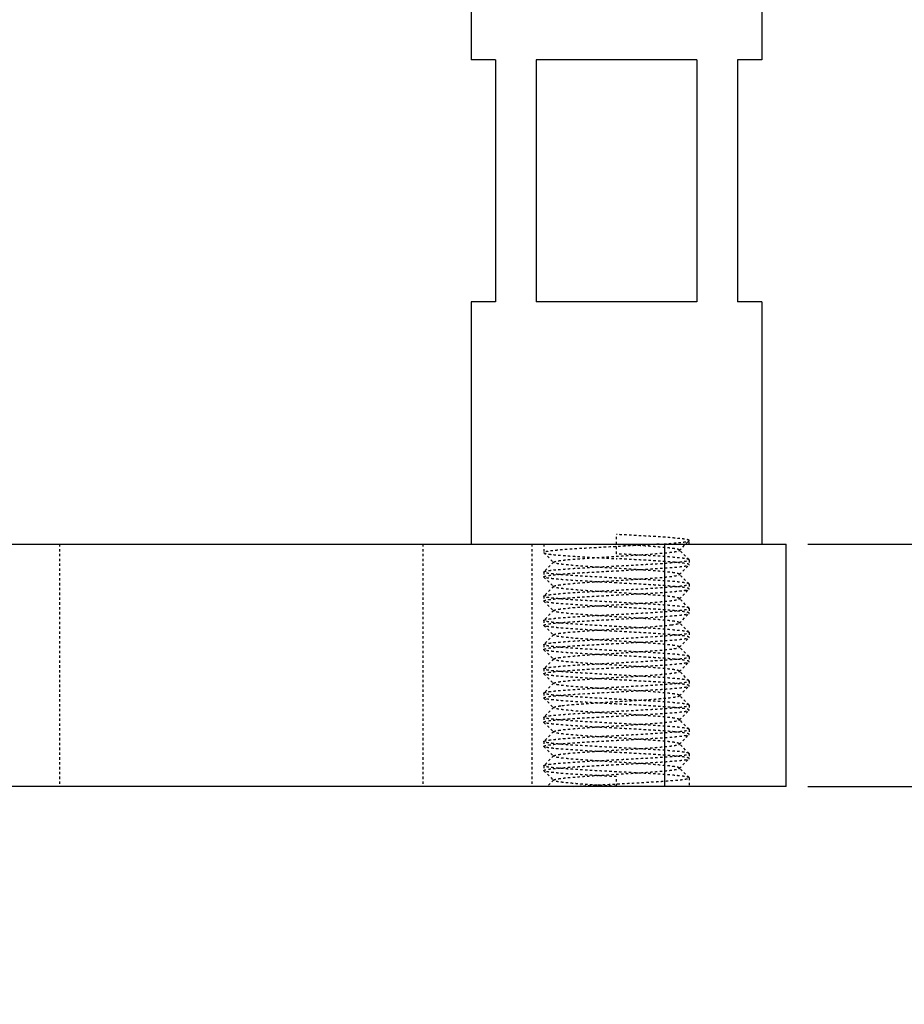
# Model space of a CAD drawing. Header units: millimetres. Extents: x -24622 to 57, y -1603 to 1112.
# Tile 21 of 219: x -23288 to -23251, y -359 to -318. Entities that reach past the tile are written whole.
import ezdxf

# ---------------------------------------------------------------- set-up
doc = ezdxf.new("R2010")
doc.units = ezdxf.units.MM
doc.linetypes.add('HIDDEN', pattern=[0.2, 0.1, -0.1])
doc.layers.add('02___PRT_ALL_AXES', color=7, linetype='Continuous')
doc.layers.add('DEFAULT_2', color=8, linetype='HIDDEN')
doc.dimstyles.new('7', dxfattribs={"dimtxt": 7, "dimasz": 4.5, "dimexe": 0.7, "dimexo": 0.9, "dimgap": 1.8, "dimtad": 0, "dimtxsty": 'Standard', "dimblk": 'OPEN30', "dimcen": 0, "dimclrd": 5, "dimclre": 3, "dimclrt": 256, "dimadec": 0, "dimazin": 2, "dimtm": 1e-09, "dimtfac": 0.6, "dimtofl": 0, "dimtmove": 0, "dimatfit": 3, "dimldrblk": 'OPEN30', "dimfxl": 1, "dimtolj": 1, "dimarcsym": 0})

# ---------------------------------------------------------------- blocks, each defined once
blk = doc.blocks.new('_Open30')
at = {"color": 0, "linetype": 'ByBlock', "lineweight": -2}
for p, q in [((-1, 0.2679), (0, 0)), ((0, 0), (-1, -0.2679)), ((0, 0), (-1, 0))]:
    blk.add_line(p, q, dxfattribs=at)
blk = doc.blocks.new('*D103')
at = {"color": 5, "linetype": 'ByBlock', "lineweight": -2}
for p, q in [((-23227.579, -335.275), (-23227.579, -330.775)), ((-23227.579, -354.275), (-23227.579, -358.775))]:
    blk.add_line(p, q, dxfattribs=at)
at = {"color": 3, "linetype": 'ByBlock', "lineweight": -2}
for p, q in [((-23255.194, -339.775), (-23226.879, -339.775)), ((-23255.194, -349.775), (-23226.879, -349.775))]:
    blk.add_line(p, q, dxfattribs=at)
at = {"layer": 'Defpoints', "color": 0, "linetype": 'ByBlock'}
for p in [(-23256.094, -339.775), (-23227.579, -339.775), (-23256.094, -349.775)]:
    blk.add_point(p, dxfattribs=at)
at = {"color": 5, "linetype": 'ByBlock', "lineweight": -2, "xscale": 4.5, "yscale": 4.5, "zscale": 4.5}
for p, rotation in [((-23227.579, -339.775), 270), ((-23227.579, -349.775), 90)]:
    blk.add_blockref('_Open30', p, dxfattribs=dict(at, rotation=rotation))
at = {"linetype": 'ByBlock', "insert": (-23227.579, -324.891), "char_height": 7, "attachment_point": 5, "rotation": 90}
blk.add_mtext('\\A1;10', dxfattribs=at)
blk = doc.blocks.new('*D104')
at = {"color": 3, "linetype": 'ByBlock', "lineweight": -2}
for p, q in [((-23200.194, -211.775), (-23181.954, -211.775)), ((-23255.194, -349.775), (-23181.954, -349.775))]:
    blk.add_line(p, q, dxfattribs=at)
at = {"color": 5, "linetype": 'ByBlock', "lineweight": -2}
for p, q in [((-23182.654, -216.275), (-23182.654, -261.475)), ((-23182.654, -345.275), (-23182.654, -300.075))]:
    blk.add_line(p, q, dxfattribs=at)
at = {"layer": 'Defpoints', "color": 0, "linetype": 'ByBlock'}
for p in [(-23201.094, -211.775), (-23182.654, -211.775), (-23256.094, -349.775)]:
    blk.add_point(p, dxfattribs=at)
at = {"color": 5, "linetype": 'ByBlock', "lineweight": -2, "xscale": 4.5, "yscale": 4.5, "zscale": 4.5}
for p, rotation in [((-23182.654, -211.775), 90), ((-23182.654, -349.775), 270)]:
    blk.add_blockref('_Open30', p, dxfattribs=dict(at, rotation=rotation))
at = {"linetype": 'ByBlock', "insert": (-23182.654, -280.775), "char_height": 7, "attachment_point": 5, "rotation": 90}
blk.add_mtext('\\A1;138%%P15', dxfattribs=at)

msp = doc.modelspace()

# ---------------------------------------------------------------- linework, layer by layer
at = {"color": 7, "linetype": 'Continuous'}
for p, q in [((-23268.094, -319.775), (-23269.094, -319.775)), ((-23268.094, -319.775), (-23268.094, -329.775)), ((-23259.777, -319.775), (-23266.411, -319.775)), ((-23266.411, -319.775), (-23266.411, -329.775)), ((-23259.777, -319.775), (-23259.777, -329.775)), ((-23257.094, -319.775), (-23258.094, -319.775)), ((-23258.094, -319.775), (-23258.094, -329.775)), ((-23268.094, -329.775), (-23269.094, -329.775)), ((-23259.777, -329.775), (-23266.411, -329.775)), ((-23257.094, -329.775), (-23258.094, -329.775)), ((-23526.094, -339.775), (-23256.094, -339.775)), ((-23261.094, -349.775), (-23261.094, -339.775)), ((-23256.094, -349.775), (-23256.094, -339.775)), ((-23256.094, -349.775), (-23526.094, -349.775))]:
    msp.add_line(p, q, dxfattribs=at)
at = {"layer": '02___PRT_ALL_AXES', "color": 7, "linetype": 'Continuous'}
for p, q in [((-23269.094, -309.775), (-23269.094, -319.775)), ((-23257.094, -309.775), (-23257.094, -319.775)), ((-23269.094, -329.775), (-23269.094, -339.775)), ((-23257.094, -329.775), (-23257.094, -339.775))]:
    msp.add_line(p, q, dxfattribs=at)
at = {"layer": '02___PRT_ALL_AXES', "color": 8, "linetype": 'HIDDEN'}
for p, q in [((-23269.094, -339.775), (-23257.094, -339.775)), ((-23266.094, -339.775), (-23266.094, -340.125)), ((-23260.094, -340.425), (-23260.094, -340.625)), ((-23266.094, -340.925), (-23266.094, -341.125)), ((-23260.094, -341.425), (-23260.094, -341.625)), ((-23266.094, -341.925), (-23266.094, -342.125)), ((-23260.094, -342.425), (-23260.094, -342.625)), ((-23266.094, -342.925), (-23266.094, -343.125)), ((-23260.094, -343.425), (-23260.094, -343.625)), ((-23266.094, -343.925), (-23266.094, -344.125)), ((-23260.094, -344.425), (-23260.094, -344.625)), ((-23266.094, -344.925), (-23266.094, -345.125)), ((-23260.094, -345.425), (-23260.094, -345.625)), ((-23266.094, -345.925), (-23266.094, -346.125)), ((-23260.094, -346.425), (-23260.094, -346.625)), ((-23266.094, -346.925), (-23266.094, -347.125)), ((-23260.094, -347.425), (-23260.094, -347.625)), ((-23266.094, -347.925), (-23266.094, -348.125)), ((-23260.094, -348.425), (-23260.094, -348.625)), ((-23266.094, -348.925), (-23266.094, -349.125)), ((-23260.094, -349.425), (-23260.094, -349.775))]:
    msp.add_line(p, q, dxfattribs=at)
at = {"layer": 'DEFAULT_2', "color": 8, "linetype": 'HIDDEN'}
for p, q in [((-23263.094, -340.175), (-23263.094, -339.375)), ((-23286.094, -339.775), (-23286.094, -349.775)), ((-23271.094, -339.775), (-23271.094, -349.775)), ((-23266.594, -339.775), (-23266.594, -349.775)), ((-23260.499, -340.034), (-23260.098, -339.633)), ((-23260.098, -339.633), (-23260.094, -339.625)), ((-23260.094, -339.775), (-23260.094, -339.625)), ((-23266.094, -340.125), (-23266.09, -340.133)), ((-23266.09, -340.133), (-23265.689, -340.534)), ((-23260.098, -340.416), (-23260.499, -340.015)), ((-23260.499, -340.034), (-23260.499, -340.015)), ((-23265.689, -340.515), (-23266.09, -340.916)), ((-23265.689, -340.534), (-23265.689, -340.515)), ((-23260.499, -341.034), (-23260.098, -340.633)), ((-23260.094, -340.425), (-23260.098, -340.416)), ((-23260.098, -340.633), (-23260.094, -340.625)), ((-23266.094, -340.925), (-23266.09, -340.916)), ((-23260.098, -341.416), (-23260.499, -341.015)), ((-23260.499, -341.034), (-23260.499, -341.015)), ((-23266.09, -341.133), (-23266.094, -341.125)), ((-23266.09, -341.133), (-23265.689, -341.534)), ((-23260.094, -341.425), (-23260.098, -341.416)), ((-23266.094, -341.925), (-23266.09, -341.916)), ((-23265.689, -341.515), (-23266.09, -341.916)), ((-23260.499, -342.034), (-23260.098, -341.633)), ((-23260.098, -341.633), (-23260.094, -341.625)), ((-23266.09, -342.133), (-23266.094, -342.125)), ((-23266.09, -342.133), (-23265.689, -342.534)), ((-23260.098, -342.416), (-23260.499, -342.015)), ((-23260.499, -342.034), (-23260.499, -342.015)), ((-23265.689, -342.515), (-23266.09, -342.916)), ((-23265.689, -342.534), (-23265.689, -342.515)), ((-23260.499, -343.034), (-23260.098, -342.633)), ((-23260.094, -342.425), (-23260.098, -342.416)), ((-23260.098, -342.633), (-23260.094, -342.625)), ((-23266.094, -342.925), (-23266.09, -342.916)), ((-23266.09, -343.133), (-23266.094, -343.125)), ((-23266.09, -343.133), (-23265.689, -343.534)), ((-23260.098, -343.416), (-23260.499, -343.015)), ((-23265.689, -343.515), (-23266.09, -343.916)), ((-23265.689, -343.534), (-23265.689, -343.515)), ((-23260.094, -343.425), (-23260.098, -343.416)), ((-23266.094, -343.925), (-23266.09, -343.916)), ((-23260.499, -344.034), (-23260.098, -343.633)), ((-23260.098, -343.633), (-23260.094, -343.625)), ((-23266.09, -344.133), (-23266.094, -344.125)), ((-23266.09, -344.133), (-23265.689, -344.534)), ((-23260.098, -344.416), (-23260.499, -344.015)), ((-23260.499, -344.034), (-23260.499, -344.015)), ((-23265.689, -344.515), (-23266.09, -344.916)), ((-23265.689, -344.534), (-23265.689, -344.515)), ((-23260.499, -345.034), (-23260.098, -344.633)), ((-23260.094, -344.425), (-23260.098, -344.416)), ((-23260.098, -344.633), (-23260.094, -344.625)), ((-23266.094, -344.925), (-23266.09, -344.916)), ((-23266.09, -345.133), (-23266.094, -345.125)), ((-23266.09, -345.133), (-23265.689, -345.534)), ((-23260.098, -345.416), (-23260.499, -345.015)), ((-23260.499, -345.034), (-23260.499, -345.015)), ((-23265.689, -345.515), (-23266.09, -345.916)), ((-23265.689, -345.534), (-23265.689, -345.515)), ((-23260.094, -345.425), (-23260.098, -345.416)), ((-23266.094, -345.925), (-23266.09, -345.916)), ((-23260.499, -346.034), (-23260.098, -345.633)), ((-23260.098, -345.633), (-23260.094, -345.625)), ((-23266.09, -346.133), (-23266.094, -346.125)), ((-23266.09, -346.133), (-23265.689, -346.534)), ((-23260.098, -346.416), (-23260.499, -346.015)), ((-23260.499, -346.034), (-23260.499, -346.015)), ((-23265.689, -346.515), (-23266.09, -346.916)), ((-23260.499, -347.034), (-23260.098, -346.633)), ((-23260.094, -346.425), (-23260.098, -346.416)), ((-23260.098, -346.633), (-23260.094, -346.625)), ((-23266.094, -346.925), (-23266.09, -346.916)), ((-23266.09, -347.133), (-23266.094, -347.125)), ((-23266.09, -347.133), (-23265.689, -347.534)), ((-23260.098, -347.416), (-23260.499, -347.015)), ((-23260.499, -347.034), (-23260.499, -347.015)), ((-23265.689, -347.515), (-23266.09, -347.916)), ((-23265.689, -347.534), (-23265.689, -347.515)), ((-23260.094, -347.425), (-23260.098, -347.416)), ((-23266.094, -347.925), (-23266.09, -347.916)), ((-23260.499, -348.034), (-23260.098, -347.633)), ((-23260.098, -348.416), (-23260.499, -348.015)), ((-23260.098, -347.633), (-23260.094, -347.625)), ((-23266.09, -348.133), (-23266.094, -348.125)), ((-23266.09, -348.133), (-23265.689, -348.534)), ((-23260.094, -348.425), (-23260.098, -348.416)), ((-23265.689, -348.515), (-23266.09, -348.916)), ((-23265.689, -348.534), (-23265.689, -348.515)), ((-23260.499, -349.034), (-23260.098, -348.633)), ((-23260.098, -348.633), (-23260.094, -348.625)), ((-23266.094, -348.925), (-23266.09, -348.916)), ((-23266.09, -349.133), (-23266.094, -349.125)), ((-23266.09, -349.133), (-23265.689, -349.534)), ((-23260.098, -349.416), (-23260.499, -349.015)), ((-23260.499, -349.034), (-23260.499, -349.015)), ((-23265.689, -349.515), (-23265.948, -349.775)), ((-23265.689, -349.534), (-23265.689, -349.515)), ((-23263.094, -349.775), (-23263.094, -349.375)), ((-23260.094, -349.425), (-23260.098, -349.416)), ((-23260.094, -349.775), (-23265.948, -349.775))]:
    msp.add_line(p, q, dxfattribs=at)
for points, start_tangent, end_tangent in [([(-23260.094, -339.625), (-23260.108, -339.609), (-23260.152, -339.593), (-23260.223, -339.578), (-23260.322, -339.562), (-23260.448, -339.547), (-23260.6, -339.531), (-23260.973, -339.5), (-23261.427, -339.468), (-23261.946, -339.437), (-23262.509, -339.406), (-23263.094, -339.375)], (-0.001664, 0.999999), (-0.998596, 0.052977)), ([(-23261.331, -339.775), (-23262.056, -339.818), (-23262.859, -339.862), (-23263.679, -339.906), (-23264.456, -339.95), (-23264.809, -339.972), (-23265.13, -339.993), (-23265.413, -340.015), (-23265.652, -340.037), (-23265.843, -340.059), (-23265.981, -340.081), (-23266.066, -340.103), (-23266.087, -340.114), (-23266.094, -340.125)], (-0.997857, -0.065435), (0.001555, -0.999999)), ([(-23260.499, -340.015), (-23260.525, -340), (-23260.575, -339.985), (-23260.647, -339.97), (-23260.74, -339.955), (-23260.855, -339.94), (-23260.989, -339.925), (-23261.313, -339.895), (-23261.7, -339.865), (-23262.136, -339.835), (-23262.606, -339.805), (-23263.094, -339.775)], (-0.706967, 0.707246), (-0.998132, 0.061099)), ([(-23261.331, -339.775), (-23260.839, -339.739), (-23260.633, -339.722), (-23260.458, -339.704), (-23260.315, -339.686), (-23260.207, -339.668), (-23260.134, -339.651), (-23260.112, -339.642), (-23260.098, -339.633)], (0.997857, 0.065435), (0.70704, 0.707174)), ([(-23266.09, -340.133), (-23266.061, -340.148), (-23266.006, -340.163), (-23265.925, -340.178), (-23265.818, -340.193), (-23265.686, -340.209), (-23265.532, -340.224), (-23265.158, -340.254), (-23264.711, -340.284), (-23264.205, -340.314), (-23263.66, -340.344), (-23263.094, -340.375)], (0.706402, -0.707811), (0.998596, -0.052977)), ([(-23265.689, -340.515), (-23265.663, -340.5), (-23265.613, -340.485), (-23265.542, -340.47), (-23265.448, -340.455), (-23265.333, -340.44), (-23265.199, -340.425), (-23264.875, -340.395), (-23264.489, -340.365), (-23264.052, -340.335), (-23263.582, -340.305), (-23263.094, -340.275), (-23262.606, -340.245), (-23262.136, -340.215), (-23261.699, -340.185), (-23261.313, -340.155), (-23260.989, -340.124), (-23260.855, -340.109), (-23260.74, -340.094), (-23260.647, -340.079), (-23260.575, -340.064), (-23260.525, -340.049), (-23260.499, -340.034)], (0.705648, 0.708562), (0.70687, 0.707344)), ([(-23260.098, -340.416), (-23260.127, -340.401), (-23260.182, -340.386), (-23260.263, -340.371), (-23260.37, -340.356), (-23260.502, -340.341), (-23260.656, -340.326), (-23261.03, -340.295), (-23261.477, -340.265), (-23261.983, -340.235), (-23262.528, -340.205), (-23263.094, -340.175)], (-0.707217, 0.706997), (-0.998596, 0.052977)), ([(-23266.09, -340.916), (-23266.061, -340.901), (-23266.006, -340.886), (-23265.925, -340.871), (-23265.818, -340.856), (-23265.686, -340.841), (-23265.532, -340.826), (-23265.158, -340.795), (-23264.711, -340.765), (-23264.205, -340.735), (-23263.66, -340.705), (-23263.094, -340.675)], (0.707217, 0.706997), (0.998596, 0.052977)), ([(-23260.499, -341.015), (-23260.525, -341), (-23260.575, -340.985), (-23260.647, -340.97), (-23260.74, -340.955), (-23260.855, -340.94), (-23260.989, -340.925), (-23261.313, -340.895), (-23261.912, -340.85), (-23262.606, -340.805), (-23263.339, -340.76), (-23264.052, -340.715), (-23264.384, -340.692), (-23264.689, -340.67), (-23264.963, -340.647), (-23265.199, -340.624), (-23265.393, -340.602), (-23265.542, -340.579), (-23265.641, -340.557), (-23265.671, -340.546), (-23265.689, -340.534)], (-0.706485, 0.707728), (-0.705774, 0.708437)), ([(-23260.094, -340.625), (-23260.108, -340.609), (-23260.152, -340.593), (-23260.223, -340.578), (-23260.322, -340.562), (-23260.448, -340.547), (-23260.6, -340.531), (-23260.973, -340.5), (-23261.427, -340.468), (-23261.946, -340.437), (-23262.509, -340.406), (-23263.094, -340.375)], (0, 1), (-0.998596, 0.052977)), ([(-23263.094, -340.675), (-23262.509, -340.643), (-23261.946, -340.612), (-23261.427, -340.581), (-23260.973, -340.55), (-23260.6, -340.518), (-23260.448, -340.503), (-23260.322, -340.487), (-23260.223, -340.472), (-23260.152, -340.456), (-23260.108, -340.44), (-23260.094, -340.425)], (0.998596, 0.052977), (0, 1)), ([(-23263.094, -340.875), (-23262.528, -340.844), (-23261.983, -340.814), (-23261.477, -340.784), (-23261.03, -340.754), (-23260.656, -340.724), (-23260.502, -340.709), (-23260.37, -340.693), (-23260.263, -340.678), (-23260.182, -340.663), (-23260.127, -340.648), (-23260.098, -340.633)], (0.998596, 0.052977), (0.707217, 0.706996)), ([(-23266.094, -341.125), (-23266.08, -341.109), (-23266.036, -341.093), (-23265.965, -341.078), (-23265.866, -341.062), (-23265.74, -341.047), (-23265.588, -341.031), (-23265.215, -341), (-23264.761, -340.968), (-23264.242, -340.937), (-23263.679, -340.906), (-23263.094, -340.875)], (0, 1), (0.998596, 0.052977)), ([(-23263.094, -341.175), (-23263.679, -341.143), (-23264.242, -341.112), (-23264.761, -341.081), (-23265.215, -341.05), (-23265.588, -341.018), (-23265.74, -341.003), (-23265.866, -340.987), (-23265.965, -340.972), (-23266.036, -340.956), (-23266.08, -340.94), (-23266.094, -340.925)], (-0.998596, 0.052977), (0, 1)), ([(-23265.689, -341.515), (-23265.663, -341.5), (-23265.613, -341.485), (-23265.542, -341.47), (-23265.448, -341.455), (-23265.333, -341.44), (-23265.199, -341.425), (-23264.875, -341.395), (-23264.276, -341.35), (-23263.582, -341.305), (-23262.849, -341.26), (-23262.136, -341.215), (-23261.805, -341.192), (-23261.499, -341.17), (-23261.225, -341.147), (-23260.989, -341.124), (-23260.795, -341.102), (-23260.647, -341.079), (-23260.547, -341.057), (-23260.517, -341.046), (-23260.499, -341.034)], (0.70721, 0.707003), (0.706346, 0.707867)), ([(-23263.094, -341.375), (-23263.66, -341.344), (-23264.205, -341.314), (-23264.711, -341.284), (-23265.158, -341.254), (-23265.532, -341.224), (-23265.686, -341.209), (-23265.818, -341.193), (-23265.925, -341.178), (-23266.006, -341.163), (-23266.061, -341.148), (-23266.09, -341.133)], (-0.998596, 0.052977), (-0.707217, 0.706996)), ([(-23260.098, -341.416), (-23260.127, -341.401), (-23260.182, -341.386), (-23260.263, -341.371), (-23260.37, -341.356), (-23260.502, -341.341), (-23260.656, -341.326), (-23261.03, -341.295), (-23261.477, -341.265), (-23261.983, -341.235), (-23262.528, -341.205), (-23263.094, -341.175)], (-0.707217, 0.706997), (-0.998596, 0.052977)), ([(-23260.094, -341.625), (-23260.108, -341.609), (-23260.152, -341.593), (-23260.223, -341.578), (-23260.322, -341.562), (-23260.448, -341.547), (-23260.6, -341.531), (-23260.973, -341.5), (-23261.427, -341.468), (-23261.946, -341.437), (-23262.509, -341.406), (-23263.094, -341.375)], (0, 1), (-0.998596, 0.052977)), ([(-23263.094, -341.675), (-23262.509, -341.643), (-23261.946, -341.612), (-23261.427, -341.581), (-23260.973, -341.55), (-23260.6, -341.518), (-23260.448, -341.503), (-23260.322, -341.487), (-23260.223, -341.472), (-23260.152, -341.456), (-23260.108, -341.44), (-23260.094, -341.425)], (0.998596, 0.052977), (0, 1)), ([(-23266.094, -342.125), (-23266.08, -342.109), (-23266.036, -342.093), (-23265.965, -342.078), (-23265.866, -342.062), (-23265.74, -342.047), (-23265.588, -342.031), (-23265.215, -342), (-23264.761, -341.968), (-23264.242, -341.937), (-23263.679, -341.906), (-23263.094, -341.875)], (0, 1), (0.998596, 0.052977)), ([(-23266.09, -341.916), (-23266.061, -341.901), (-23266.006, -341.886), (-23265.925, -341.871), (-23265.818, -341.856), (-23265.686, -341.841), (-23265.532, -341.826), (-23265.158, -341.795), (-23264.711, -341.765), (-23264.205, -341.735), (-23263.66, -341.705), (-23263.094, -341.675)], (0.707217, 0.706997), (0.998596, 0.052977)), ([(-23265.689, -341.534), (-23265.694, -341.525), (-23265.689, -341.515)], (-0.707144, 0.70707), (0.70721, 0.707003)), ([(-23260.499, -342.015), (-23260.525, -342), (-23260.575, -341.985), (-23260.647, -341.97), (-23260.74, -341.955), (-23260.855, -341.94), (-23260.989, -341.925), (-23261.313, -341.895), (-23261.699, -341.865), (-23262.136, -341.835), (-23262.606, -341.805), (-23263.094, -341.775), (-23263.582, -341.745), (-23264.052, -341.715), (-23264.489, -341.685), (-23264.875, -341.655), (-23265.199, -341.624), (-23265.333, -341.609), (-23265.448, -341.594), (-23265.542, -341.579), (-23265.613, -341.564), (-23265.663, -341.549), (-23265.689, -341.534)], (-0.705807, 0.708405), (-0.707144, 0.70707)), ([(-23263.094, -341.875), (-23262.528, -341.844), (-23261.983, -341.814), (-23261.477, -341.784), (-23261.03, -341.754), (-23260.656, -341.724), (-23260.502, -341.709), (-23260.37, -341.693), (-23260.263, -341.678), (-23260.182, -341.663), (-23260.127, -341.648), (-23260.098, -341.633)], (0.998596, 0.052977), (0.707217, 0.706996)), ([(-23263.094, -342.175), (-23263.679, -342.143), (-23264.242, -342.112), (-23264.761, -342.081), (-23265.215, -342.05), (-23265.588, -342.018), (-23265.74, -342.003), (-23265.866, -341.987), (-23265.965, -341.972), (-23266.036, -341.956), (-23266.08, -341.94), (-23266.094, -341.925)], (-0.998596, 0.052977), (0, 1)), ([(-23263.094, -342.375), (-23263.66, -342.344), (-23264.205, -342.314), (-23264.711, -342.284), (-23265.158, -342.254), (-23265.532, -342.224), (-23265.686, -342.209), (-23265.818, -342.193), (-23265.925, -342.178), (-23266.006, -342.163), (-23266.061, -342.148), (-23266.09, -342.133)], (-0.998596, 0.052977), (-0.707217, 0.706996)), ([(-23265.689, -342.515), (-23265.663, -342.5), (-23265.613, -342.485), (-23265.542, -342.47), (-23265.448, -342.455), (-23265.333, -342.44), (-23265.199, -342.425), (-23264.875, -342.395), (-23264.276, -342.35), (-23263.582, -342.305), (-23262.849, -342.26), (-23262.136, -342.215), (-23261.805, -342.192), (-23261.499, -342.17), (-23261.225, -342.147), (-23260.989, -342.124), (-23260.795, -342.102), (-23260.647, -342.079), (-23260.547, -342.057), (-23260.517, -342.046), (-23260.499, -342.034)], (0.706086, 0.708126), (0.706086, 0.708126)), ([(-23260.098, -342.416), (-23260.127, -342.401), (-23260.182, -342.386), (-23260.263, -342.371), (-23260.37, -342.356), (-23260.502, -342.341), (-23260.656, -342.326), (-23261.03, -342.295), (-23261.477, -342.265), (-23261.983, -342.235), (-23262.528, -342.205), (-23263.094, -342.175)], (-0.707217, 0.706997), (-0.998596, 0.052977)), ([(-23266.09, -342.916), (-23266.061, -342.901), (-23266.006, -342.886), (-23265.925, -342.871), (-23265.818, -342.856), (-23265.686, -342.841), (-23265.532, -342.826), (-23265.158, -342.795), (-23264.711, -342.765), (-23264.205, -342.735), (-23263.66, -342.705), (-23263.094, -342.675)], (0.707217, 0.706997), (0.998596, 0.052977)), ([(-23260.499, -343.015), (-23260.525, -343), (-23260.575, -342.985), (-23260.647, -342.97), (-23260.74, -342.955), (-23260.855, -342.94), (-23260.989, -342.925), (-23261.313, -342.895), (-23261.699, -342.865), (-23262.136, -342.835), (-23262.606, -342.805), (-23263.094, -342.775), (-23263.582, -342.745), (-23264.052, -342.715), (-23264.489, -342.685), (-23264.875, -342.655), (-23265.199, -342.624), (-23265.333, -342.609), (-23265.448, -342.594), (-23265.542, -342.579), (-23265.613, -342.564), (-23265.663, -342.549), (-23265.689, -342.534)], (-0.707296, 0.706918), (-0.705807, 0.708405)), ([(-23260.094, -342.625), (-23260.108, -342.609), (-23260.152, -342.593), (-23260.223, -342.578), (-23260.322, -342.562), (-23260.448, -342.547), (-23260.6, -342.531), (-23260.973, -342.5), (-23261.427, -342.468), (-23261.946, -342.437), (-23262.509, -342.406), (-23263.094, -342.375)], (-0.002391, 0.999997), (-0.998596, 0.052977)), ([(-23263.094, -342.675), (-23262.509, -342.643), (-23261.946, -342.612), (-23261.427, -342.581), (-23260.973, -342.55), (-23260.6, -342.518), (-23260.448, -342.503), (-23260.322, -342.487), (-23260.223, -342.472), (-23260.152, -342.456), (-23260.108, -342.44), (-23260.094, -342.425)], (0.998596, 0.052977), (0, 1)), ([(-23263.094, -342.875), (-23261.594, -342.791), (-23260.973, -342.75), (-23260.496, -342.708)], (0.998596, 0.052977), (0.994418, 0.105511)), ([(-23260.496, -342.708), (-23260.338, -342.689), (-23260.218, -342.671), (-23260.138, -342.652), (-23260.113, -342.642), (-23260.098, -342.633)], (0.994418, 0.105511), (0.706011, 0.708201)), ([(-23266.094, -343.125), (-23266.08, -343.109), (-23266.036, -343.093), (-23265.965, -343.078), (-23265.866, -343.062), (-23265.74, -343.047), (-23265.588, -343.031), (-23265.215, -343), (-23264.761, -342.968), (-23264.242, -342.937), (-23263.679, -342.906), (-23263.094, -342.875)], (0, 1), (0.998596, 0.052977)), ([(-23263.094, -343.175), (-23263.679, -343.143), (-23264.242, -343.112), (-23264.761, -343.081), (-23265.215, -343.05), (-23265.588, -343.018), (-23265.74, -343.003), (-23265.866, -342.987), (-23265.965, -342.972), (-23266.036, -342.956), (-23266.08, -342.94), (-23266.094, -342.925)], (-0.998596, 0.052977), (0, 1)), ([(-23263.094, -343.375), (-23263.66, -343.344), (-23264.205, -343.314), (-23264.711, -343.284), (-23265.158, -343.254), (-23265.532, -343.224), (-23265.686, -343.209), (-23265.818, -343.193), (-23265.925, -343.178), (-23266.006, -343.163), (-23266.061, -343.148), (-23266.09, -343.133)], (-0.998596, 0.052977), (-0.707217, 0.706996)), ([(-23265.689, -343.515), (-23265.668, -343.502), (-23265.631, -343.489), (-23265.577, -343.477), (-23265.508, -343.464), (-23265.323, -343.439), (-23265.082, -343.413), (-23264.79, -343.388), (-23264.455, -343.362), (-23264.085, -343.337), (-23263.69, -343.311), (-23262.865, -343.261), (-23262.062, -343.21), (-23261.365, -343.159), (-23260.842, -343.108)], (0.706346, 0.707867), (0.992589, 0.12152)), ([(-23260.842, -343.108), (-23260.708, -343.09), (-23260.604, -343.071), (-23260.535, -343.053), (-23260.499, -343.034)], (0.992589, 0.12152), (0.706605, 0.707608)), ([(-23260.499, -343.034), (-23260.494, -343.025), (-23260.499, -343.015)], (0.706605, 0.707608), (-0.707296, 0.706918)), ([(-23260.499, -344.015), (-23260.525, -344), (-23260.575, -343.985), (-23260.647, -343.97), (-23260.74, -343.955), (-23260.855, -343.94), (-23260.989, -343.925), (-23261.313, -343.895), (-23261.912, -343.85), (-23262.606, -343.805), (-23263.339, -343.76), (-23264.052, -343.715), (-23264.384, -343.692), (-23264.689, -343.67), (-23264.963, -343.647), (-23265.199, -343.624), (-23265.393, -343.602), (-23265.542, -343.579), (-23265.641, -343.557), (-23265.671, -343.546), (-23265.689, -343.534)], (-0.705774, 0.708437), (-0.706485, 0.707728)), ([(-23260.098, -343.416), (-23260.127, -343.401), (-23260.182, -343.386), (-23260.263, -343.371), (-23260.37, -343.356), (-23260.502, -343.341), (-23260.656, -343.326), (-23261.03, -343.295), (-23261.477, -343.265), (-23261.983, -343.235), (-23262.528, -343.205), (-23263.094, -343.175)], (-0.706637, 0.707576), (-0.998596, 0.052977)), ([(-23260.094, -343.625), (-23260.108, -343.609), (-23260.152, -343.593), (-23260.223, -343.578), (-23260.322, -343.562), (-23260.448, -343.547), (-23260.6, -343.531), (-23260.973, -343.5), (-23261.427, -343.468), (-23261.946, -343.437), (-23262.509, -343.406), (-23263.094, -343.375)], (0, 1), (-0.998596, 0.052977)), ([(-23263.094, -343.675), (-23261.594, -343.591), (-23260.973, -343.55), (-23260.496, -343.508)], (0.998596, 0.052977), (0.994418, 0.105511)), ([(-23260.496, -343.508), (-23260.323, -343.487), (-23260.196, -343.466), (-23260.12, -343.445), (-23260.1, -343.435), (-23260.094, -343.425)], (0.994418, 0.105511), (-0.002391, 0.999997)), ([(-23266.094, -344.125), (-23266.08, -344.109), (-23266.036, -344.093), (-23265.965, -344.078), (-23265.866, -344.062), (-23265.74, -344.047), (-23265.588, -344.031), (-23265.215, -344), (-23264.761, -343.968), (-23264.242, -343.937), (-23263.679, -343.906), (-23263.094, -343.875)], (0, 1), (0.998596, 0.052977)), ([(-23263.094, -344.175), (-23263.679, -344.143), (-23264.242, -344.112), (-23264.761, -344.081), (-23265.215, -344.05), (-23265.588, -344.018), (-23265.74, -344.003), (-23265.866, -343.987), (-23265.965, -343.972), (-23266.036, -343.956), (-23266.08, -343.94), (-23266.094, -343.925)], (-0.998596, 0.052977), (0, 1)), ([(-23266.09, -343.916), (-23266.061, -343.901), (-23266.006, -343.886), (-23265.925, -343.871), (-23265.818, -343.856), (-23265.686, -343.841), (-23265.532, -343.826), (-23265.158, -343.795), (-23264.711, -343.765), (-23264.205, -343.735), (-23263.66, -343.705), (-23263.094, -343.675)], (0.707217, 0.706997), (0.998596, 0.052977)), ([(-23263.094, -343.875), (-23262.528, -343.844), (-23261.983, -343.814), (-23261.477, -343.784), (-23261.03, -343.754), (-23260.656, -343.724), (-23260.502, -343.709), (-23260.37, -343.693), (-23260.263, -343.678), (-23260.182, -343.663), (-23260.127, -343.648), (-23260.098, -343.633)], (0.998596, 0.052977), (0.707217, 0.706996)), ([(-23263.094, -344.375), (-23263.66, -344.344), (-23264.205, -344.314), (-23264.711, -344.284), (-23265.158, -344.254), (-23265.532, -344.224), (-23265.686, -344.209), (-23265.818, -344.193), (-23265.925, -344.178), (-23266.006, -344.163), (-23266.061, -344.148), (-23266.09, -344.133)], (-0.998596, 0.052977), (-0.707217, 0.706996)), ([(-23265.689, -344.515), (-23265.663, -344.5), (-23265.613, -344.485), (-23265.542, -344.47), (-23265.448, -344.455), (-23265.333, -344.44), (-23265.199, -344.425), (-23264.875, -344.395), (-23264.489, -344.365), (-23264.052, -344.335), (-23263.582, -344.305), (-23263.094, -344.275), (-23262.606, -344.245), (-23262.136, -344.215), (-23261.699, -344.185), (-23261.313, -344.155), (-23260.989, -344.124), (-23260.855, -344.109), (-23260.74, -344.094), (-23260.647, -344.079), (-23260.575, -344.064), (-23260.525, -344.049), (-23260.499, -344.034)], (0.70687, 0.707344), (0.705648, 0.708562)), ([(-23260.098, -344.416), (-23260.127, -344.401), (-23260.182, -344.386), (-23260.263, -344.371), (-23260.37, -344.356), (-23260.502, -344.341), (-23260.656, -344.326), (-23261.03, -344.295), (-23261.477, -344.265), (-23261.983, -344.235), (-23262.528, -344.205), (-23263.094, -344.175)], (-0.707217, 0.706997), (-0.998596, 0.052977)), ([(-23266.09, -344.916), (-23266.061, -344.901), (-23266.006, -344.886), (-23265.925, -344.871), (-23265.818, -344.856), (-23265.686, -344.841), (-23265.532, -344.826), (-23265.158, -344.795), (-23264.711, -344.765), (-23264.205, -344.735), (-23263.66, -344.705), (-23263.094, -344.675)], (0.707217, 0.706997), (0.998596, 0.052977)), ([(-23260.499, -345.015), (-23260.525, -345), (-23260.575, -344.985), (-23260.647, -344.97), (-23260.74, -344.955), (-23260.855, -344.94), (-23260.989, -344.925), (-23261.313, -344.895), (-23261.912, -344.85), (-23262.606, -344.805), (-23263.339, -344.76), (-23264.052, -344.715), (-23264.384, -344.692), (-23264.689, -344.67), (-23264.963, -344.647), (-23265.199, -344.624), (-23265.393, -344.602), (-23265.542, -344.579), (-23265.641, -344.557), (-23265.671, -344.546), (-23265.689, -344.534)], (-0.706974, 0.70724), (-0.706974, 0.70724)), ([(-23260.094, -344.625), (-23260.108, -344.609), (-23260.152, -344.593), (-23260.223, -344.578), (-23260.322, -344.562), (-23260.448, -344.547), (-23260.6, -344.531), (-23260.973, -344.5), (-23261.427, -344.468), (-23261.946, -344.437), (-23262.509, -344.406), (-23263.094, -344.375)], (0, 1), (-0.998596, 0.052977)), ([(-23263.094, -344.675), (-23262.509, -344.643), (-23261.946, -344.612), (-23261.427, -344.581), (-23260.973, -344.55), (-23260.6, -344.518), (-23260.448, -344.503), (-23260.322, -344.487), (-23260.223, -344.472), (-23260.152, -344.456), (-23260.108, -344.44), (-23260.094, -344.425)], (0.998596, 0.052977), (0, 1)), ([(-23263.094, -344.875), (-23262.528, -344.844), (-23261.983, -344.814), (-23261.477, -344.784), (-23261.03, -344.754), (-23260.656, -344.724), (-23260.502, -344.709), (-23260.37, -344.693), (-23260.263, -344.678), (-23260.182, -344.663), (-23260.127, -344.648), (-23260.098, -344.633)], (0.998596, 0.052977), (0.707217, 0.706996)), ([(-23266.094, -345.125), (-23266.08, -345.109), (-23266.036, -345.093), (-23265.965, -345.078), (-23265.866, -345.062), (-23265.74, -345.047), (-23265.588, -345.031), (-23265.215, -345), (-23264.761, -344.968), (-23264.242, -344.937), (-23263.679, -344.906), (-23263.094, -344.875)], (0, 1), (0.998596, 0.052977)), ([(-23263.094, -345.175), (-23263.679, -345.143), (-23264.242, -345.112), (-23264.761, -345.081), (-23265.215, -345.05), (-23265.588, -345.018), (-23265.74, -345.003), (-23265.866, -344.987), (-23265.965, -344.972), (-23266.036, -344.956), (-23266.08, -344.94), (-23266.094, -344.925)], (-0.998596, 0.052977), (0, 1)), ([(-23263.094, -345.375), (-23263.66, -345.344), (-23264.205, -345.314), (-23264.711, -345.284), (-23265.158, -345.254), (-23265.532, -345.224), (-23265.686, -345.209), (-23265.818, -345.193), (-23265.925, -345.178), (-23266.006, -345.163), (-23266.061, -345.148), (-23266.09, -345.133)], (-0.998596, 0.052977), (-0.707217, 0.706996)), ([(-23265.689, -345.515), (-23265.663, -345.5), (-23265.613, -345.485), (-23265.542, -345.47), (-23265.448, -345.455), (-23265.333, -345.44), (-23265.199, -345.425), (-23264.875, -345.395), (-23264.489, -345.365), (-23264.052, -345.335), (-23263.582, -345.305), (-23263.094, -345.275), (-23262.606, -345.245), (-23262.136, -345.215), (-23261.699, -345.185), (-23261.313, -345.155), (-23260.989, -345.124), (-23260.855, -345.109), (-23260.74, -345.094), (-23260.647, -345.079), (-23260.575, -345.064), (-23260.525, -345.049), (-23260.499, -345.034)], (0.705648, 0.708562), (0.70687, 0.707344)), ([(-23260.499, -346.015), (-23260.525, -346), (-23260.575, -345.985), (-23260.647, -345.97), (-23260.74, -345.955), (-23260.855, -345.94), (-23260.989, -345.925), (-23261.313, -345.895), (-23261.912, -345.85), (-23262.606, -345.805), (-23263.339, -345.76), (-23264.052, -345.715), (-23264.384, -345.692), (-23264.689, -345.67), (-23264.963, -345.647), (-23265.199, -345.624), (-23265.393, -345.602), (-23265.542, -345.579), (-23265.641, -345.557), (-23265.671, -345.546), (-23265.689, -345.534)], (-0.706485, 0.707728), (-0.705774, 0.708437)), ([(-23260.098, -345.416), (-23260.127, -345.401), (-23260.182, -345.386), (-23260.263, -345.371), (-23260.37, -345.356), (-23260.502, -345.341), (-23260.656, -345.326), (-23261.03, -345.295), (-23261.477, -345.265), (-23261.983, -345.235), (-23262.528, -345.205), (-23263.094, -345.175)], (-0.707217, 0.706997), (-0.998596, 0.052977)), ([(-23260.094, -345.625), (-23260.108, -345.609), (-23260.152, -345.593), (-23260.223, -345.578), (-23260.322, -345.562), (-23260.448, -345.547), (-23260.6, -345.531), (-23260.973, -345.5), (-23261.427, -345.468), (-23261.946, -345.437), (-23262.509, -345.406), (-23263.094, -345.375)], (0, 1), (-0.998596, 0.052977)), ([(-23263.094, -345.675), (-23262.509, -345.643), (-23261.946, -345.612), (-23261.427, -345.581), (-23260.973, -345.55), (-23260.6, -345.518), (-23260.448, -345.503), (-23260.322, -345.487), (-23260.223, -345.472), (-23260.152, -345.456), (-23260.108, -345.44), (-23260.094, -345.425)], (0.998596, 0.052977), (0, 1)), ([(-23263.094, -346.175), (-23263.679, -346.143), (-23264.242, -346.112), (-23264.761, -346.081), (-23265.215, -346.05), (-23265.588, -346.018), (-23265.74, -346.003), (-23265.866, -345.987), (-23265.965, -345.972), (-23266.036, -345.956), (-23266.08, -345.94), (-23266.094, -345.925)], (-0.998596, 0.052977), (0, 1)), ([(-23266.09, -345.916), (-23266.061, -345.901), (-23266.006, -345.886), (-23265.925, -345.871), (-23265.818, -345.856), (-23265.686, -345.841), (-23265.532, -345.826), (-23265.158, -345.795), (-23264.711, -345.765), (-23264.205, -345.735), (-23263.66, -345.705), (-23263.094, -345.675)], (0.707217, 0.706997), (0.998596, 0.052977)), ([(-23265.692, -346.041), (-23265.215, -346), (-23264.594, -345.958), (-23263.094, -345.875)], (0.994418, 0.105511), (0.998596, 0.052977)), ([(-23263.094, -345.875), (-23262.528, -345.844), (-23261.983, -345.814), (-23261.477, -345.784), (-23261.03, -345.754), (-23260.656, -345.724), (-23260.502, -345.709), (-23260.37, -345.693), (-23260.263, -345.678), (-23260.182, -345.663), (-23260.127, -345.648), (-23260.098, -345.633)], (0.998596, 0.052977), (0.707217, 0.706996)), ([(-23266.094, -346.125), (-23266.088, -346.114), (-23266.068, -346.104), (-23265.992, -346.083), (-23265.866, -346.062), (-23265.692, -346.041)], (-0.002391, 0.999997), (0.994418, 0.105511)), ([(-23263.094, -346.375), (-23263.66, -346.344), (-23264.205, -346.314), (-23264.711, -346.284), (-23265.158, -346.254), (-23265.532, -346.224), (-23265.686, -346.209), (-23265.818, -346.193), (-23265.925, -346.178), (-23266.006, -346.163), (-23266.061, -346.148), (-23266.09, -346.133)], (-0.998596, 0.052977), (-0.706638, 0.707576)), ([(-23265.346, -346.441), (-23264.823, -346.39), (-23264.126, -346.34), (-23263.323, -346.289), (-23262.498, -346.238), (-23262.103, -346.212), (-23261.733, -346.187), (-23261.398, -346.162), (-23261.106, -346.136), (-23260.865, -346.111), (-23260.68, -346.085), (-23260.611, -346.073), (-23260.557, -346.06), (-23260.52, -346.047), (-23260.499, -346.034)], (0.992589, 0.12152), (0.706346, 0.707867)), ([(-23260.098, -346.416), (-23260.127, -346.401), (-23260.182, -346.386), (-23260.263, -346.371), (-23260.37, -346.356), (-23260.502, -346.341), (-23260.656, -346.326), (-23261.03, -346.295), (-23261.477, -346.265), (-23261.983, -346.235), (-23262.528, -346.205), (-23263.094, -346.175)], (-0.707217, 0.706997), (-0.998596, 0.052977)), ([(-23260.094, -346.625), (-23260.108, -346.609), (-23260.152, -346.593), (-23260.223, -346.578), (-23260.322, -346.562), (-23260.448, -346.547), (-23260.6, -346.531), (-23260.973, -346.5), (-23261.427, -346.468), (-23261.946, -346.437), (-23262.509, -346.406), (-23263.094, -346.375)], (0, 1), (-0.998596, 0.052977)), ([(-23265.689, -346.534), (-23265.694, -346.525), (-23265.689, -346.515)], (-0.707296, 0.706918), (0.706605, 0.707608)), ([(-23265.692, -346.841), (-23265.215, -346.8), (-23264.594, -346.758), (-23263.094, -346.675)], (0.994418, 0.105511), (0.998596, 0.052977)), ([(-23265.689, -346.515), (-23265.654, -346.497), (-23265.584, -346.478), (-23265.48, -346.46), (-23265.346, -346.441)], (0.706605, 0.707608), (0.992589, 0.12152)), ([(-23260.499, -347.015), (-23260.525, -347), (-23260.575, -346.985), (-23260.647, -346.97), (-23260.74, -346.955), (-23260.855, -346.94), (-23260.989, -346.925), (-23261.313, -346.895), (-23261.699, -346.865), (-23262.136, -346.835), (-23262.606, -346.805), (-23263.094, -346.775), (-23263.582, -346.745), (-23264.052, -346.715), (-23264.489, -346.685), (-23264.875, -346.655), (-23265.199, -346.624), (-23265.333, -346.609), (-23265.448, -346.594), (-23265.542, -346.579), (-23265.613, -346.564), (-23265.663, -346.549), (-23265.689, -346.534)], (-0.705807, 0.708405), (-0.707296, 0.706918)), ([(-23263.094, -346.675), (-23262.509, -346.643), (-23261.946, -346.612), (-23261.427, -346.581), (-23260.973, -346.55), (-23260.6, -346.518), (-23260.448, -346.503), (-23260.322, -346.487), (-23260.223, -346.472), (-23260.152, -346.456), (-23260.108, -346.44), (-23260.094, -346.425)], (0.998596, 0.052977), (0, 1)), ([(-23263.094, -346.875), (-23262.528, -346.844), (-23261.983, -346.814), (-23261.477, -346.784), (-23261.03, -346.754), (-23260.656, -346.724), (-23260.502, -346.709), (-23260.37, -346.693), (-23260.263, -346.678), (-23260.182, -346.663), (-23260.127, -346.648), (-23260.098, -346.633)], (0.998596, 0.052977), (0.707217, 0.706996)), ([(-23266.094, -347.125), (-23266.08, -347.109), (-23266.036, -347.093), (-23265.965, -347.078), (-23265.866, -347.062), (-23265.74, -347.047), (-23265.588, -347.031), (-23265.215, -347), (-23264.761, -346.968), (-23264.242, -346.937), (-23263.679, -346.906), (-23263.094, -346.875)], (0, 1), (0.998596, 0.052977)), ([(-23263.094, -347.175), (-23263.679, -347.143), (-23264.242, -347.112), (-23264.761, -347.081), (-23265.215, -347.05), (-23265.588, -347.018), (-23265.74, -347.003), (-23265.866, -346.987), (-23265.965, -346.972), (-23266.036, -346.956), (-23266.08, -346.94), (-23266.094, -346.925)], (-0.998596, 0.052977), (-0.002391, 0.999997)), ([(-23266.09, -346.916), (-23266.075, -346.907), (-23266.05, -346.897), (-23265.97, -346.879), (-23265.85, -346.86), (-23265.692, -346.841)], (0.70601, 0.708201), (0.994418, 0.105511)), ([(-23263.094, -347.375), (-23263.66, -347.344), (-23264.205, -347.314), (-23264.711, -347.284), (-23265.158, -347.254), (-23265.532, -347.224), (-23265.686, -347.209), (-23265.818, -347.193), (-23265.925, -347.178), (-23266.006, -347.163), (-23266.061, -347.148), (-23266.09, -347.133)], (-0.998596, 0.052977), (-0.707217, 0.706996)), ([(-23265.689, -347.515), (-23265.663, -347.5), (-23265.613, -347.485), (-23265.542, -347.47), (-23265.448, -347.455), (-23265.333, -347.44), (-23265.199, -347.425), (-23264.875, -347.395), (-23264.276, -347.35), (-23263.582, -347.305), (-23262.849, -347.26), (-23262.136, -347.215), (-23261.805, -347.192), (-23261.499, -347.17), (-23261.225, -347.147), (-23260.989, -347.124), (-23260.795, -347.102), (-23260.647, -347.079), (-23260.547, -347.057), (-23260.517, -347.046), (-23260.499, -347.034)], (0.706086, 0.708126), (0.706086, 0.708126)), ([(-23260.098, -347.416), (-23260.127, -347.401), (-23260.182, -347.386), (-23260.263, -347.371), (-23260.37, -347.356), (-23260.502, -347.341), (-23260.656, -347.326), (-23261.03, -347.295), (-23261.477, -347.265), (-23261.983, -347.235), (-23262.528, -347.205), (-23263.094, -347.175)], (-0.707217, 0.706997), (-0.998596, 0.052977)), ([(-23260.499, -348.015), (-23260.525, -348), (-23260.575, -347.985), (-23260.647, -347.97), (-23260.74, -347.955), (-23260.855, -347.94), (-23260.989, -347.925), (-23261.313, -347.895), (-23261.699, -347.865), (-23262.136, -347.835), (-23262.606, -347.805), (-23263.094, -347.775), (-23263.582, -347.745), (-23264.052, -347.715), (-23264.489, -347.685), (-23264.875, -347.655), (-23265.199, -347.624), (-23265.333, -347.609), (-23265.448, -347.594), (-23265.542, -347.579), (-23265.613, -347.564), (-23265.663, -347.549), (-23265.689, -347.534)], (-0.707144, 0.70707), (-0.705807, 0.708405)), ([(-23260.094, -347.625), (-23260.108, -347.609), (-23260.152, -347.593), (-23260.223, -347.578), (-23260.322, -347.562), (-23260.448, -347.547), (-23260.6, -347.531), (-23260.973, -347.5), (-23261.427, -347.468), (-23261.946, -347.437), (-23262.509, -347.406), (-23263.094, -347.375)], (0, 1), (-0.998596, 0.052977)), ([(-23263.094, -347.675), (-23262.509, -347.643), (-23261.946, -347.612), (-23261.427, -347.581), (-23260.973, -347.55), (-23260.6, -347.518), (-23260.448, -347.503), (-23260.322, -347.487), (-23260.223, -347.472), (-23260.152, -347.456), (-23260.108, -347.44), (-23260.094, -347.425)], (0.998596, 0.052977), (0, 1)), ([(-23266.094, -348.125), (-23266.08, -348.109), (-23266.036, -348.093), (-23265.965, -348.078), (-23265.866, -348.062), (-23265.74, -348.047), (-23265.588, -348.031), (-23265.215, -348), (-23264.761, -347.968), (-23264.242, -347.937), (-23263.679, -347.906), (-23263.094, -347.875)], (0, 1), (0.998596, 0.052977)), ([(-23263.094, -348.175), (-23263.679, -348.143), (-23264.242, -348.112), (-23264.761, -348.081), (-23265.215, -348.05), (-23265.588, -348.018), (-23265.74, -348.003), (-23265.866, -347.987), (-23265.965, -347.972), (-23266.036, -347.956), (-23266.08, -347.94), (-23266.094, -347.925)], (-0.998596, 0.052977), (0, 1)), ([(-23266.09, -347.916), (-23266.061, -347.901), (-23266.006, -347.886), (-23265.925, -347.871), (-23265.818, -347.856), (-23265.686, -347.841), (-23265.532, -347.826), (-23265.158, -347.795), (-23264.711, -347.765), (-23264.205, -347.735), (-23263.66, -347.705), (-23263.094, -347.675)], (0.707217, 0.706997), (0.998596, 0.052977)), ([(-23263.094, -347.875), (-23262.528, -347.844), (-23261.983, -347.814), (-23261.477, -347.784), (-23261.03, -347.754), (-23260.656, -347.724), (-23260.502, -347.709), (-23260.37, -347.693), (-23260.263, -347.678), (-23260.182, -347.663), (-23260.127, -347.648), (-23260.098, -347.633)], (0.998596, 0.052977), (0.707217, 0.706996)), ([(-23260.499, -348.034), (-23260.494, -348.025), (-23260.499, -348.015)], (0.70721, 0.707003), (-0.707144, 0.70707)), ([(-23263.094, -348.375), (-23263.66, -348.344), (-23264.205, -348.314), (-23264.711, -348.284), (-23265.158, -348.254), (-23265.532, -348.224), (-23265.686, -348.209), (-23265.818, -348.193), (-23265.925, -348.178), (-23266.006, -348.163), (-23266.061, -348.148), (-23266.09, -348.133)], (-0.998596, 0.052977), (-0.707217, 0.706996)), ([(-23265.689, -348.515), (-23265.663, -348.5), (-23265.613, -348.485), (-23265.542, -348.47), (-23265.448, -348.455), (-23265.333, -348.44), (-23265.199, -348.425), (-23264.875, -348.395), (-23264.276, -348.35), (-23263.582, -348.305), (-23262.849, -348.26), (-23262.136, -348.215), (-23261.805, -348.192), (-23261.499, -348.17), (-23261.225, -348.147), (-23260.989, -348.124), (-23260.795, -348.102), (-23260.647, -348.079), (-23260.547, -348.057), (-23260.517, -348.046), (-23260.499, -348.034)], (0.706346, 0.707867), (0.70721, 0.707003)), ([(-23260.098, -348.416), (-23260.127, -348.401), (-23260.182, -348.386), (-23260.263, -348.371), (-23260.37, -348.356), (-23260.502, -348.341), (-23260.656, -348.326), (-23261.03, -348.295), (-23261.477, -348.265), (-23261.983, -348.235), (-23262.528, -348.205), (-23263.094, -348.175)], (-0.707217, 0.706997), (-0.998596, 0.052977)), ([(-23260.094, -348.625), (-23260.108, -348.609), (-23260.152, -348.593), (-23260.223, -348.578), (-23260.322, -348.562), (-23260.448, -348.547), (-23260.6, -348.531), (-23260.973, -348.5), (-23261.427, -348.468), (-23261.946, -348.437), (-23262.509, -348.406), (-23263.094, -348.375)], (0, 1), (-0.998596, 0.052977)), ([(-23266.09, -348.916), (-23266.061, -348.901), (-23266.006, -348.886), (-23265.925, -348.871), (-23265.818, -348.856), (-23265.686, -348.841), (-23265.532, -348.826), (-23265.158, -348.795), (-23264.711, -348.765), (-23264.205, -348.735), (-23263.66, -348.705), (-23263.094, -348.675)], (0.707217, 0.706997), (0.998596, 0.052977)), ([(-23260.499, -349.015), (-23260.525, -349), (-23260.575, -348.985), (-23260.647, -348.97), (-23260.74, -348.955), (-23260.855, -348.94), (-23260.989, -348.925), (-23261.313, -348.895), (-23261.912, -348.85), (-23262.606, -348.805), (-23263.339, -348.76), (-23264.052, -348.715), (-23264.384, -348.692), (-23264.689, -348.67), (-23264.963, -348.647), (-23265.199, -348.624), (-23265.393, -348.602), (-23265.542, -348.579), (-23265.641, -348.557), (-23265.671, -348.546), (-23265.689, -348.534)], (-0.705774, 0.708437), (-0.706485, 0.707728)), ([(-23263.094, -348.675), (-23262.509, -348.643), (-23261.946, -348.612), (-23261.427, -348.581), (-23260.973, -348.55), (-23260.6, -348.518), (-23260.448, -348.503), (-23260.322, -348.487), (-23260.223, -348.472), (-23260.152, -348.456), (-23260.108, -348.44), (-23260.094, -348.425)], (0.998596, 0.052977), (0, 1)), ([(-23263.094, -348.875), (-23262.528, -348.844), (-23261.983, -348.814), (-23261.477, -348.784), (-23261.03, -348.754), (-23260.656, -348.724), (-23260.502, -348.709), (-23260.37, -348.693), (-23260.263, -348.678), (-23260.182, -348.663), (-23260.127, -348.648), (-23260.098, -348.633)], (0.998596, 0.052977), (0.707217, 0.706996)), ([(-23266.094, -349.125), (-23266.08, -349.109), (-23266.036, -349.093), (-23265.965, -349.078), (-23265.866, -349.062), (-23265.74, -349.047), (-23265.588, -349.031), (-23265.215, -349), (-23264.761, -348.968), (-23264.242, -348.937), (-23263.679, -348.906), (-23263.094, -348.875)], (0, 1), (0.998596, 0.052977)), ([(-23263.094, -349.175), (-23263.679, -349.143), (-23264.242, -349.112), (-23264.761, -349.081), (-23265.215, -349.05), (-23265.588, -349.018), (-23265.74, -349.003), (-23265.866, -348.987), (-23265.965, -348.972), (-23266.036, -348.956), (-23266.08, -348.94), (-23266.094, -348.925)], (-0.998596, 0.052977), (0, 1)), ([(-23263.094, -349.375), (-23263.66, -349.344), (-23264.205, -349.314), (-23264.711, -349.284), (-23265.158, -349.254), (-23265.532, -349.224), (-23265.686, -349.209), (-23265.818, -349.193), (-23265.925, -349.178), (-23266.006, -349.163), (-23266.061, -349.148), (-23266.09, -349.133)], (-0.998596, 0.052977), (-0.707217, 0.706996)), ([(-23265.689, -349.515), (-23265.663, -349.5), (-23265.613, -349.485), (-23265.542, -349.47), (-23265.448, -349.455), (-23265.333, -349.44), (-23265.199, -349.425), (-23264.875, -349.395), (-23264.489, -349.365), (-23264.052, -349.335), (-23263.582, -349.305), (-23263.094, -349.275), (-23262.606, -349.245), (-23262.136, -349.215), (-23261.699, -349.185), (-23261.313, -349.155), (-23260.989, -349.124), (-23260.855, -349.109), (-23260.74, -349.094), (-23260.647, -349.079), (-23260.575, -349.064), (-23260.525, -349.049), (-23260.499, -349.034)], (0.70687, 0.707344), (0.705648, 0.708562)), ([(-23260.098, -349.416), (-23260.127, -349.401), (-23260.182, -349.386), (-23260.263, -349.371), (-23260.37, -349.356), (-23260.502, -349.341), (-23260.656, -349.326), (-23261.03, -349.295), (-23261.477, -349.265), (-23261.983, -349.235), (-23262.528, -349.205), (-23263.094, -349.175)], (-0.706402, 0.707811), (-0.998596, 0.052977)), ([(-23263.094, -349.775), (-23263.582, -349.745), (-23264.052, -349.715), (-23264.489, -349.685), (-23264.875, -349.655), (-23265.199, -349.624), (-23265.333, -349.609), (-23265.448, -349.594), (-23265.542, -349.579), (-23265.613, -349.564), (-23265.663, -349.549), (-23265.689, -349.534)], (-0.998132, 0.061099), (-0.706967, 0.707246)), ([(-23264.857, -349.775), (-23264.132, -349.731), (-23263.329, -349.687), (-23262.509, -349.643), (-23261.732, -349.6), (-23261.379, -349.578), (-23261.058, -349.556), (-23260.775, -349.534), (-23260.536, -349.512), (-23260.345, -349.49), (-23260.207, -349.468), (-23260.122, -349.447), (-23260.101, -349.436), (-23260.094, -349.425)], (0.997857, 0.065435), (-0.001555, 0.999999))]:
    msp.add_spline(points, degree=3, dxfattribs=dict(at, start_tangent=start_tangent, end_tangent=end_tangent))

# ---------------------------------------------------------------- dimensions: what is measured, and where the dimension line sits
at = {"color": 5, "linetype": 'ByBlock'}
dim = msp.add_linear_dim(base=(-23182.654, -211.775), p1=(-23256.094, -349.775), p2=(-23201.094, -211.775), angle=90, text='<>%%P15', dimstyle='7', dxfattribs=at)
dim.commit()
dim.dimension.update_dxf_attribs({"geometry": '*D104', "text_midpoint": (-23182.654, -280.775)})
dim = msp.add_linear_dim(base=(-23227.579, -339.775), p1=(-23256.094, -349.775), p2=(-23256.094, -339.775), angle=90, dimstyle='7', dxfattribs=at)
dim.commit()
dim.dimension.update_dxf_attribs({"geometry": '*D103', "text_midpoint": (-23227.579, -324.891)})

doc.saveas('drawing.dxf')
